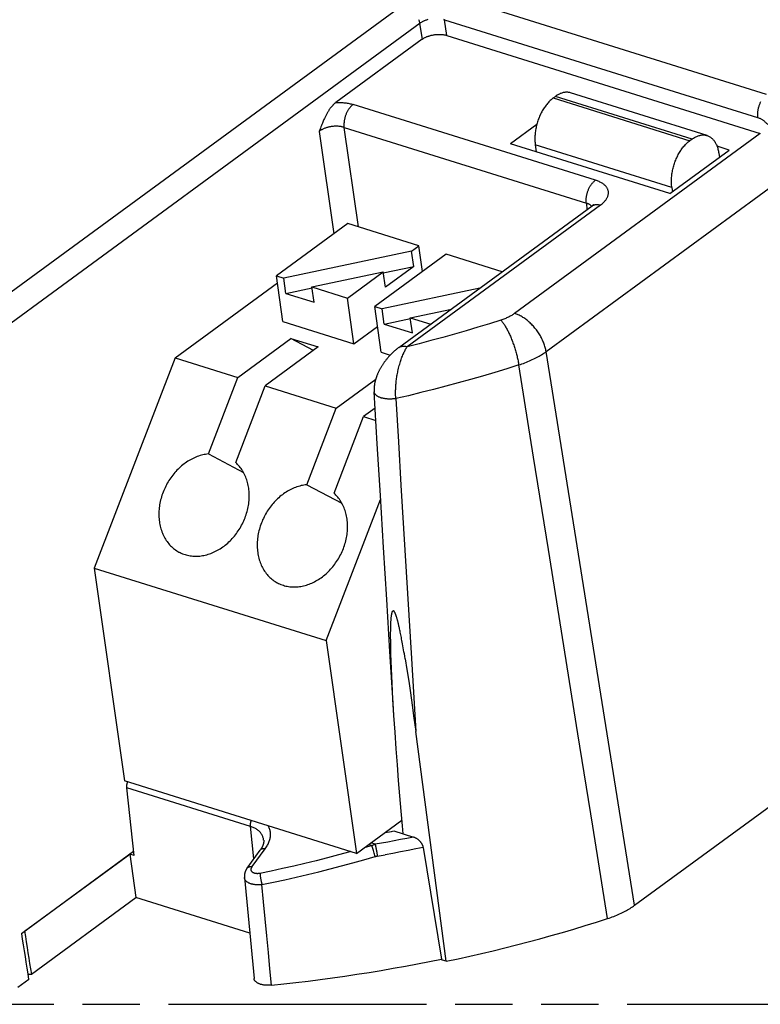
# Model space of a CAD drawing. Header units: millimetres. Extents: x 0 to 210, y 0 to 297.
# Tile 22 of 30: x 75 to 100, y 208 to 241. Entities that reach past the tile are written whole.
import ezdxf

# ---------------------------------------------------------------- set-up
doc = ezdxf.new("R2010")
doc.units = ezdxf.units.MM
doc.header["$LTSCALE"] = 19.36
doc.linetypes.add('PHANTOM', pattern=[0.8, 0.45, -0.05, 0.1, -0.05, 0.1, -0.05])
doc.layers.get('0').update_dxf_attribs({"linetype": 'CONTINUOUS'})
doc.layers.add('DEFAULT_3', color=7, linetype='PHANTOM')

msp = doc.modelspace()

# ---------------------------------------------------------------- linework, layer by layer
at = {"color": 9, "linetype": 'Continuous'}
for p, q in [((88.4489, 241.6464), (72.6196, 230.0504)), ((100.6964, 238.6056), (90.1245, 241.9101)), ((88.9812, 241.0029), (89.062, 240.4678)), ((89.8998, 240.5997), (89.8197, 241.1302)), ((89.8197, 241.1302), (100.3916, 237.8257)), ((93.4928, 238.4873), (98.104, 237.0459)), ((98.1794, 237.1011), (93.5681, 238.5425)), ((94.9149, 235.7117), (86.7345, 238.2687)), ((85.5914, 237.3614), (86.0891, 233.9058)), ((86.4291, 237.4933), (94.6095, 234.9363)), ((86.9122, 234.1387), (86.4291, 237.4933)), ((100.4835, 237.2914), (92.188, 231.2144)), ((97.4969, 235.4681), (92.8856, 236.9095)), ((93.2525, 229.9273), (101.912, 236.2709)), ((95.0834, 234.8716), (88.5604, 230.0931)), ((94.6095, 234.9363), (94.6312, 234.7176)), ((96.24, 211.2372), (93.2525, 229.9273)), ((88.612, 221.0356), (88.7004, 219.5695)), ((83.2715, 213.8988), (79.096, 215.204)), ((83.3291, 212.5414), (83.7682, 213.1447)), ((87.3751, 213.2518), (87.1054, 213.174)), ((87.2605, 213.2876), (87.3751, 213.2518)), ((87.4767, 213.2959), (87.333, 213.3408)), ((87.3828, 213.2246), (87.3751, 213.2518)), ((87.3916, 213.1933), (87.3828, 213.2246)), ((87.4016, 213.1586), (87.3916, 213.1933)), ((87.4124, 213.1211), (87.4016, 213.1586)), ((87.4238, 213.0817), (87.4124, 213.1211)), ((87.4357, 213.041), (87.4238, 213.0817)), ((87.4477, 212.9999), (87.4357, 213.041)), ((87.4596, 212.9594), (87.4477, 212.9999)), ((87.4713, 212.9201), (87.4596, 212.9594)), ((87.4823, 212.8829), (87.4713, 212.9201))]:
    msp.add_line(p, q, dxfattribs=at)
at = {"color": 7, "linetype": 'Continuous'}
for p, q in [((89.062, 240.4678), (86.1552, 238.3384)), ((89.8998, 240.5997), (100.4835, 237.2914)), ((98.6839, 237.2208), (94.0726, 238.6622)), ((93.4928, 238.4873), (93.5681, 238.5425)), ((92.9358, 237.5897), (92.0528, 236.9428)), ((98.1794, 237.1011), (98.104, 237.0459)), ((97.4324, 235.2613), (92.0528, 236.9428)), ((92.8856, 236.9095), (92.9195, 236.6719)), ((97.4324, 235.2613), (99.4338, 236.7275)), ((99.4338, 236.7275), (99.0229, 236.8559)), ((99.0795, 236.6275), (99.1001, 236.483)), ((97.4969, 235.4681), (97.5175, 235.3236)), ((88.2791, 230.0642), (94.8054, 234.8453)), ((86.5581, 234.2494), (84.1464, 232.4827)), ((88.956, 233.4998), (86.5581, 234.2494)), ((88.7063, 233.3169), (84.3947, 232.405)), ((88.7063, 233.3169), (88.956, 233.4998)), ((88.7795, 232.8041), (88.7063, 233.3169)), ((89.0806, 232.6272), (88.956, 233.4998)), ((89.8783, 233.2116), (87.4666, 231.4449)), ((91.7687, 232.6207), (89.8783, 233.2116)), ((87.7543, 232.5872), (88.7795, 232.8041)), ((88.7795, 232.8041), (87.8234, 232.1036)), ((84.1464, 232.4827), (84.3947, 232.405)), ((84.3661, 230.9441), (84.1464, 232.4827)), ((84.468, 231.8922), (84.3947, 232.405)), ((85.3454, 232.1079), (87.7502, 232.6165)), ((86.5443, 231.7331), (87.7502, 232.6165)), ((87.8234, 232.1036), (87.7502, 232.6165)), ((80.7218, 229.7202), (84.1792, 232.253)), ((84.468, 231.8922), (85.3496, 232.0786)), ((85.3454, 232.1079), (86.5443, 231.7331)), ((85.4186, 231.595), (85.3454, 232.1079)), ((91.0087, 232.0639), (87.7149, 231.3672)), ((84.468, 231.8922), (85.4186, 231.595)), ((86.764, 230.1946), (86.5443, 231.7331)), ((87.4666, 231.4449), (87.7149, 231.3672)), ((87.6863, 229.9063), (87.4666, 231.4449)), ((87.7881, 230.8544), (87.7149, 231.3672)), ((88.6655, 231.0701), (90.0526, 231.3634)), ((87.7881, 230.8544), (88.6697, 231.0408)), ((88.6655, 231.0701), (89.357, 230.8539)), ((88.7387, 230.5572), (88.6655, 231.0701)), ((84.3661, 230.9441), (86.764, 230.1946)), ((86.764, 230.1946), (87.5617, 230.7789)), ((87.7881, 230.8544), (88.7387, 230.5572)), ((82.843, 229.0572), (84.6357, 230.3704)), ((84.6357, 230.3704), (85.5579, 230.0822)), ((85.4014, 229.9675), (84.6357, 230.3704)), ((85.5579, 230.0822), (83.7653, 228.7689)), ((80.7218, 229.7202), (77.9894, 222.6201)), ((80.7218, 229.7202), (82.843, 229.0572)), ((87.6863, 229.9063), (87.9908, 229.8111)), ((81.8478, 226.471), (82.843, 229.0572)), ((86.1631, 228.0194), (87.4967, 228.9963)), ((82.77, 226.1827), (83.7653, 228.7689)), ((83.7653, 228.7689), (86.1631, 228.0194)), ((87.4424, 228.5856), (87.4432, 228.5716)), ((85.1679, 225.4332), (86.1631, 228.0194)), ((87.4766, 228.0177), (87.0854, 227.7311)), ((86.0902, 225.1449), (87.0854, 227.7311)), ((87.0854, 227.7311), (87.5016, 227.601)), ((81.8478, 226.471), (83.0378, 225.8448)), ((85.1679, 225.4332), (86.358, 224.807)), ((85.8286, 220.1697), (87.6629, 224.936)), ((77.9894, 222.6201), (85.8286, 220.1697)), ((77.9894, 222.6201), (79.0146, 215.4401)), ((96.2401, 211.2372), (111.5005, 222.4166)), ((85.8286, 220.1697), (86.8538, 212.9897)), ((88.7004, 219.5695), (88.8504, 217.1067)), ((89.8777, 209.3477), (88.8505, 217.1066)), ((86.8538, 212.9897), (79.0146, 215.4401)), ((79.3403, 212.9173), (79.096, 215.204)), ((86.8538, 212.9897), (88.3806, 214.1082)), ((88.1091, 213.7452), (88.7684, 213.5392)), ((75.5337, 210.2882), (79.3245, 213.0653)), ((83.1553, 212.4894), (83.5944, 213.0927)), ((89.1053, 213.1932), (89.7169, 209.4209)), ((75.641, 210.3626), (79.1918, 212.9638)), ((79.3403, 212.9173), (79.1918, 212.9638)), ((79.1918, 212.9638), (79.403, 211.497)), ((75.8708, 208.9094), (79.403, 211.497)), ((83.2428, 210.2967), (79.403, 211.497)), ((75.641, 210.3626), (75.6357, 210.3629)), ((89.8777, 209.3477), (89.6723, 209.4119)), ((75.7799, 208.7312), (75.4196, 208.4673)), ((75.7505, 208.9172), (75.8708, 208.9094))]:
    msp.add_line(p, q, dxfattribs=at)
at = {"color": 9, "linetype": 'Continuous'}
for points in [[(89.2618, 241.1331), (89.2386, 241.1266), (89.2157, 241.1196), (89.1932, 241.1121), (89.1711, 241.1042), (89.1495, 241.0958), (89.1284, 241.087), (89.1078, 241.0778), (89.0878, 241.0682), (89.0683, 241.0582), (89.0495, 241.0478), (89.0314, 241.0371), (89.0139, 241.026), (88.9972, 241.0146), (73.1519, 229.4069)], [(88.947, 241.1315), (88.9545, 241.1098), (88.9613, 241.0882), (88.9674, 241.0667), (88.9727, 241.0453), (88.9773, 241.024), (88.9812, 241.0029)], [(89.8197, 241.1302), (89.8001, 241.1365)], [(86.1552, 238.3384), (86.1948, 238.3392), (86.2341, 238.3393), (86.2732, 238.3388), (86.3119, 238.3375), (86.3502, 238.3355), (86.3881, 238.3328), (86.4255, 238.3294), (86.4624, 238.3253), (86.4988, 238.3206), (86.5345, 238.3151), (86.5696, 238.309), (86.6041, 238.3023), (86.6379, 238.2948), (86.6709, 238.2868), (86.7031, 238.278), (86.7345, 238.2687)], [(100.4929, 238.3533), (100.4822, 238.3318), (100.4721, 238.3099), (100.4624, 238.2876), (100.4532, 238.265), (100.4446, 238.2421), (100.4365, 238.219), (100.429, 238.1956), (100.4221, 238.1721), (100.4157, 238.1485), (100.4099, 238.1247), (100.4047, 238.1009), (100.4002, 238.0771), (100.3962, 238.0534), (100.3929, 238.0296), (100.3902, 238.006), (100.3881, 237.9826), (100.3867, 237.9593), (100.3859, 237.9363), (100.3858, 237.9135), (100.3863, 237.891), (100.3874, 237.8688), (100.3892, 237.847), (100.3916, 237.8257)], [(86.7345, 238.2687), (86.7194, 238.2572), (86.7044, 238.2449), (86.6896, 238.2317), (86.6749, 238.2176), (86.6602, 238.2027), (86.6459, 238.1871), (86.632, 238.171), (86.6186, 238.1544), (86.6057, 238.1376), (86.5933, 238.1204), (86.5811, 238.1024), (86.5691, 238.0838), (86.5574, 238.0645), (86.546, 238.0446), (86.535, 238.0242), (86.5245, 238.0034), (86.5144, 237.9822), (86.5047, 237.9607), (86.4955, 237.9386), (86.4868, 237.9162), (86.4785, 237.8934), (86.4708, 237.8703), (86.4636, 237.8469), (86.4569, 237.8233), (86.4507, 237.7992), (86.4452, 237.775), (86.4402, 237.7509), (86.436, 237.7269), (86.4324, 237.7031), (86.4294, 237.6794), (86.427, 237.6553), (86.4253, 237.6312), (86.4242, 237.607), (86.4238, 237.583), (86.4242, 237.5596), (86.4252, 237.5369), (86.4268, 237.5148), (86.4291, 237.4933)], [(86.4291, 237.4933), (86.4097, 237.4996), (86.3896, 237.5053), (86.369, 237.5106), (86.3478, 237.5153), (86.3261, 237.5195), (86.3039, 237.5232), (86.2813, 237.5263), (86.2583, 237.5289), (86.2349, 237.5309), (86.2112, 237.5323), (86.1873, 237.5332), (86.1631, 237.5335), (86.1388, 237.5333), (86.1143, 237.5324), (86.0898, 237.5311), (86.0652, 237.5291), (86.0406, 237.5266), (86.016, 237.5236), (85.9915, 237.52), (85.9672, 237.5159), (85.9429, 237.5112), (85.9189, 237.506), (85.8952, 237.5004), (85.8716, 237.4942), (85.8485, 237.4875), (85.8256, 237.4803), (85.8031, 237.4727), (85.7811, 237.4646), (85.7595, 237.456), (85.7384, 237.447), (85.7178, 237.4377), (85.6978, 237.4279), (85.6784, 237.4177), (85.6597, 237.4071), (85.6415, 237.3962), (85.6241, 237.3849), (85.6074, 237.3733), (85.5914, 237.3614)], [(94.6095, 234.9363), (94.6072, 234.9574), (94.6056, 234.979), (94.6046, 235.0009), (94.6042, 235.0233), (94.6045, 235.0462), (94.6054, 235.0692), (94.6069, 235.0922), (94.609, 235.1151), (94.6116, 235.1375), (94.6148, 235.1599), (94.6185, 235.1826), (94.6229, 235.2055), (94.6278, 235.2285), (94.6334, 235.2516), (94.6395, 235.2746), (94.6462, 235.2976), (94.6534, 235.3204), (94.6612, 235.343), (94.6696, 235.3655), (94.6784, 235.3879), (94.6879, 235.41), (94.6978, 235.4318), (94.7083, 235.4534), (94.7193, 235.4747), (94.7309, 235.4957), (94.743, 235.5163), (94.7554, 235.5363), (94.7682, 235.5555), (94.7813, 235.5741), (94.7947, 235.592), (94.8087, 235.6096), (94.8232, 235.6267), (94.8382, 235.6432), (94.8535, 235.6589), (94.8688, 235.6736), (94.8842, 235.6873), (94.8995, 235.7), (94.9149, 235.7117)], [(95.0834, 234.8716), (95.1124, 234.894), (95.1393, 234.9159), (95.164, 234.9374), (95.187, 234.9587), (95.2087, 234.9802), (95.2289, 235.0016), (95.2472, 235.0226), (95.2638, 235.0434), (95.2789, 235.0639), (95.2926, 235.0844), (95.3048, 235.1047), (95.3156, 235.125), (95.3251, 235.1452), (95.3333, 235.1655), (95.3403, 235.1859), (95.346, 235.2063), (95.3504, 235.2268), (95.3536, 235.2472), (95.3554, 235.2675), (95.356, 235.2877), (95.3552, 235.3079), (95.3531, 235.3281), (95.3496, 235.348), (95.3448, 235.3679), (95.3386, 235.3875), (95.331, 235.4069), (95.3222, 235.426), (95.312, 235.4449), (95.3005, 235.4635), (95.2877, 235.4818), (95.2737, 235.4996), (95.2585, 235.5169), (95.2422, 235.5337), (95.2248, 235.5499), (95.2063, 235.5656), (95.1866, 235.5808), (95.1658, 235.5955), (95.1438, 235.6097), (95.1205, 235.6236), (95.0959, 235.6372), (95.0696, 235.6505), (95.0419, 235.6634), (95.0131, 235.6759), (94.9825, 235.688), (94.9497, 235.6999), (94.9149, 235.7117)], [(94.7884, 234.8328), (94.7831, 234.8392), (94.7733, 234.8495), (94.7626, 234.8594), (94.7509, 234.869), (94.7384, 234.8782), (94.725, 234.887), (94.7108, 234.8954), (94.6958, 234.9034), (94.68, 234.9109), (94.6634, 234.918), (94.6461, 234.9246), (94.6281, 234.9307), (94.6095, 234.9363)], [(94.8021, 234.8428), (94.8063, 234.8458), (94.8192, 234.8542), (94.8325, 234.8617), (94.8465, 234.8685), (94.8609, 234.8743), (94.8758, 234.8794), (94.8912, 234.8835), (94.9071, 234.8868), (94.9233, 234.8892), (94.9399, 234.8908), (94.9569, 234.8915), (94.9742, 234.8912), (94.9918, 234.8901), (95.0097, 234.8882), (95.0279, 234.8853), (95.0462, 234.8816), (95.0647, 234.877), (95.0834, 234.8716)], [(91.7252, 230.9886), (91.3375, 230.8664), (90.9474, 230.747), (90.5549, 230.6306), (90.1601, 230.5171), (89.7632, 230.4066), (89.3642, 230.299), (88.9633, 230.1945), (88.5604, 230.0931)], [(91.9779, 231.0892), (91.9484, 231.0751), (91.9182, 231.0615), (91.8874, 231.0482), (91.856, 231.0354), (91.8241, 231.023), (91.7916, 231.0111), (91.7587, 230.9996), (91.7252, 230.9886)], [(91.7254, 230.9887), (91.7409, 230.9708), (91.7565, 230.9519), (91.7723, 230.9318), (91.7882, 230.9106), (91.8042, 230.8883), (91.8203, 230.865), (91.8364, 230.8407), (91.8526, 230.8154), (91.8688, 230.7892), (91.8849, 230.762), (91.9011, 230.7339), (91.9173, 230.7049), (91.9334, 230.6751), (91.9494, 230.6445), (91.9653, 230.6132), (91.9811, 230.5811), (91.9969, 230.5483), (92.0124, 230.5148), (92.0278, 230.4807), (92.0431, 230.446), (92.0581, 230.4108), (92.073, 230.3751), (92.0876, 230.3389), (92.1019, 230.3023), (92.116, 230.2653), (92.1298, 230.228), (92.1434, 230.1903), (92.1566, 230.1525), (92.1695, 230.1144), (92.1821, 230.0761), (92.1943, 230.0377), (92.2061, 229.9993), (92.2176, 229.9608), (92.2287, 229.9223), (92.2394, 229.8838), (92.2496, 229.8454), (92.2595, 229.8072), (92.2689, 229.7691), (92.2779, 229.7312), (92.2864, 229.6936), (92.2944, 229.6563), (92.302, 229.6194), (92.309, 229.5829), (92.3156, 229.5467), (92.3217, 229.5111), (92.3273, 229.4759)], [(92.188, 231.2144), (92.1645, 231.1976), (92.1402, 231.1811), (92.115, 231.165), (92.0891, 231.1491), (92.0624, 231.1336), (92.035, 231.1184), (92.0068, 231.1036), (91.9779, 231.0892)], [(93.2526, 229.9273), (93.2463, 229.9621), (93.239, 229.9972), (93.2308, 230.0325), (93.2215, 230.068), (93.2112, 230.1036), (93.1999, 230.1393), (93.1876, 230.1751), (93.1744, 230.2109), (93.1602, 230.2466), (93.1451, 230.2822), (93.1291, 230.3178), (93.1122, 230.3532), (93.0944, 230.3884), (93.0758, 230.4234), (93.0563, 230.4582), (93.036, 230.4926), (93.0149, 230.5268), (92.993, 230.5605), (92.9704, 230.5939), (92.9471, 230.6267), (92.9231, 230.6591), (92.8984, 230.6909), (92.8731, 230.7222), (92.8472, 230.7529), (92.8207, 230.7829), (92.7936, 230.8123), (92.7661, 230.8409), (92.738, 230.8688), (92.7095, 230.896), (92.6806, 230.9223), (92.6513, 230.9478), (92.6217, 230.9725), (92.5917, 230.9963), (92.5614, 231.0191), (92.5309, 231.0411), (92.5001, 231.0621), (92.4691, 231.0821), (92.438, 231.101), (92.4068, 231.119), (92.3755, 231.1359), (92.3442, 231.1518), (92.3128, 231.1665), (92.2815, 231.1802), (92.2502, 231.1927), (92.219, 231.2041), (92.188, 231.2144)], [(88.1808, 228.3396), (88.1773, 228.3619), (88.1744, 228.3858), (88.172, 228.4113), (88.1702, 228.4382), (88.1691, 228.4664), (88.1684, 228.4957), (88.1683, 228.5263), (88.1687, 228.5578), (88.1695, 228.589), (88.1706, 228.6219), (88.1723, 228.6584), (88.1742, 228.6966), (88.1764, 228.7351), (88.179, 228.7743), (88.1819, 228.8139), (88.1851, 228.8543), (88.1888, 228.896), (88.193, 228.9382), (88.1978, 228.9805), (88.2031, 229.0223), (88.209, 229.0631), (88.2154, 229.1036), (88.2225, 229.144), (88.2303, 229.185), (88.239, 229.2274), (88.2485, 229.2709), (88.2588, 229.3161), (88.27, 229.3625), (88.2819, 229.4101), (88.2943, 229.4575), (88.3069, 229.5037), (88.3195, 229.5479), (88.3316, 229.588), (88.3438, 229.6266), (88.3569, 229.6654), (88.3706, 229.7035), (88.3847, 229.7404), (88.3994, 229.7772), (88.4156, 229.8158), (88.4318, 229.8527), (88.4461, 229.8841), (88.4602, 229.914), (88.4758, 229.9453), (88.4917, 229.9761), (88.5071, 230.0046), (88.5233, 230.033), (88.5411, 230.0628), (88.5604, 230.0931)], [(88.2791, 230.0642), (88.2923, 230.0733), (88.3056, 230.0811), (88.3194, 230.0881), (88.3339, 230.0943), (88.3489, 230.0996), (88.3643, 230.104), (88.3802, 230.1076), (88.3967, 230.1102), (88.4135, 230.112), (88.4308, 230.1129), (88.4484, 230.1128), (88.4664, 230.1118), (88.4847, 230.1099), (88.5033, 230.1071), (88.5223, 230.1033), (88.5413, 230.0986), (88.5604, 230.0931)], [(92.8323, 229.6778), (92.8784, 229.7007), (92.9237, 229.7242), (92.9681, 229.7481), (93.0116, 229.7724), (93.0542, 229.7972), (93.0958, 229.8224), (93.1365, 229.8481), (93.1762, 229.8741), (93.2148, 229.9005), (93.2524, 229.9273)], [(92.3273, 229.4759), (91.9229, 229.3484), (91.516, 229.2239), (91.1066, 229.1025), (90.6949, 228.9841), (90.2809, 228.8687), (89.8648, 228.7566), (89.4466, 228.6475), (89.0265, 228.5417), (88.6045, 228.439), (88.1808, 228.3396)], [(94.3243, 217.0212), (93.3283, 223.2512), (92.8284, 226.3642), (92.3274, 229.4758)], [(87.6617, 228.3719), (87.6429, 228.3786), (87.6248, 228.3857), (87.6074, 228.3932), (87.5908, 228.401), (87.5749, 228.4092), (87.5598, 228.4178), (87.5455, 228.4266), (87.5321, 228.4358), (87.5195, 228.4453), (87.5078, 228.455), (87.4971, 228.465), (87.4873, 228.4753), (87.4784, 228.4858), (87.4705, 228.4965), (87.4636, 228.5074), (87.4576, 228.5184), (87.4527, 228.5296), (87.4488, 228.5409), (87.4458, 228.5524), (87.444, 228.5639), (87.4433, 228.5716)], [(88.1808, 228.3396), (88.1583, 228.3362), (88.1357, 228.3333), (88.1129, 228.3307), (88.09, 228.3286), (88.067, 228.3269), (88.044, 228.3256), (88.021, 228.3247), (87.9981, 228.3242), (87.9752, 228.3241), (87.9524, 228.3245), (87.9297, 228.3252), (87.9072, 228.3264), (87.8849, 228.328), (87.8628, 228.33), (87.841, 228.3325), (87.8195, 228.3353), (87.7983, 228.3385), (87.7775, 228.3421), (87.757, 228.3462), (87.737, 228.3506), (87.7175, 228.3553), (87.6984, 228.3605), (87.6798, 228.366), (87.6617, 228.3719)], [(88.1808, 228.3396), (88.2658, 226.8791), (88.3514, 225.4184), (88.4377, 223.9576), (88.5245, 222.4967), (88.612, 221.0356)], [(95.3264, 210.7893), (94.8246, 213.9055), (94.3243, 217.0212)], [(83.3842, 212.8039), (83.2702, 213.9116), (83.2693, 213.9248), (83.2689, 213.9384), (83.2689, 213.952), (83.2694, 213.9654), (83.2704, 213.9789), (83.2717, 213.9927), (83.2735, 214.0066), (83.2758, 214.0205), (83.2784, 214.0344), (83.2815, 214.0483), (83.285, 214.0624), (83.289, 214.0765), (83.2934, 214.0905), (83.2972, 214.1015)], [(83.7147, 213.4316), (83.7139, 213.4387), (83.7102, 213.4641), (83.7053, 213.4892), (83.699, 213.5138), (83.6915, 213.5379), (83.6827, 213.5616), (83.6727, 213.5847), (83.6615, 213.6073), (83.649, 213.6293), (83.6354, 213.6508), (83.6205, 213.6716), (83.6045, 213.6918), (83.5874, 213.7113), (83.5692, 213.7302), (83.5499, 213.7483), (83.5295, 213.7658), (83.5081, 213.7825), (83.4856, 213.7985), (83.4621, 213.8138), (83.4375, 213.8284), (83.412, 213.8421), (83.3856, 213.8551), (83.3583, 213.8673), (83.3301, 213.8786), (83.3012, 213.8891), (83.2715, 213.8988)], [(83.7682, 213.1447), (83.7908, 213.1769), (83.8118, 213.2088), (83.8311, 213.2405), (83.8488, 213.272), (83.8649, 213.3033), (83.8797, 213.3346), (83.893, 213.3661), (83.9049, 213.3973), (83.9152, 213.4279), (83.924, 213.4584), (83.9316, 213.4891), (83.9377, 213.5198), (83.9422, 213.5502), (83.9453, 213.5806), (83.9468, 213.6111), (83.9467, 213.6418), (83.9451, 213.6727), (83.9419, 213.7036), (83.9372, 213.7343), (83.931, 213.7644), (83.9236, 213.7932), (83.9147, 213.8213), (83.9041, 213.8494), (83.8921, 213.8768), (83.879, 213.9025), (83.8668, 213.9234)], [(88.7684, 213.5392), (88.5538, 213.4965), (88.3389, 213.4547), (88.1238, 213.4138), (87.9083, 213.3736), (87.6927, 213.3343), (87.4767, 213.2959)], [(86.6628, 213.0495), (86.6229, 213.0383), (86.2456, 212.9364), (85.8677, 212.8376), (85.4892, 212.7422), (85.1101, 212.6499), (84.7306, 212.561), (84.3508, 212.4753), (83.9706, 212.393), (83.5902, 212.314)], [(83.7682, 213.1447), (83.7562, 213.1463), (83.7443, 213.1475), (83.7325, 213.1482), (83.7211, 213.1483), (83.7102, 213.1479), (83.6996, 213.1471), (83.6893, 213.1457), (83.6792, 213.1439), (83.6695, 213.1416), (83.6601, 213.1388), (83.6511, 213.1355), (83.6425, 213.1317), (83.6343, 213.1275), (83.6264, 213.1228), (83.6189, 213.1175), (83.6119, 213.1118), (83.6054, 213.1057), (83.5995, 213.0991), (83.5944, 213.0927)], [(87.4767, 213.2959), (87.4595, 213.2896), (87.4424, 213.2828), (87.4254, 213.2757), (87.4085, 213.2681), (87.3918, 213.2602), (87.3751, 213.2518)], [(87.4767, 213.2959), (87.4787, 213.2885), (87.4808, 213.2806), (87.4829, 213.272), (87.4852, 213.2629), (87.4875, 213.2531), (87.4899, 213.2429), (87.4922, 213.2328), (87.4945, 213.2223), (87.4969, 213.2114), (87.4994, 213.1999), (87.5019, 213.188), (87.5044, 213.1758), (87.507, 213.1632), (87.5096, 213.1503), (87.5122, 213.1371), (87.5148, 213.1236), (87.5174, 213.1099), (87.52, 213.0959), (87.5226, 213.0818), (87.5252, 213.0675), (87.5279, 213.0529), (87.5305, 213.0382), (87.533, 213.0236), (87.5355, 213.0091), (87.5379, 212.9949), (87.5402, 212.9806), (87.5426, 212.9659), (87.545, 212.9513), (87.5472, 212.9371), (87.5493, 212.9233), (87.5513, 212.91), (87.5531, 212.8971)], [(89.1053, 213.1932), (88.8476, 213.1409), (88.5895, 213.0897), (88.331, 213.0398), (88.0721, 212.9911), (87.8128, 212.9435)], [(87.4824, 212.8827), (87.4943, 212.8853), (87.5061, 212.8879), (87.5179, 212.8905), (87.5297, 212.8929), (87.5414, 212.8951), (87.8128, 212.9435)], [(83.1553, 212.4894), (83.1576, 212.4924), (83.1632, 212.499), (83.1693, 212.5053), (83.1759, 212.5112), (83.1831, 212.5167), (83.1908, 212.5217), (83.199, 212.5263), (83.2078, 212.5305), (83.217, 212.5341), (83.2267, 212.5372), (83.2366, 212.5398), (83.2468, 212.5419), (83.2575, 212.5435), (83.2689, 212.5445), (83.2807, 212.545), (83.2927, 212.5449), (83.3048, 212.5443), (83.3169, 212.5431), (83.3291, 212.5414)], [(83.5902, 212.314), (83.5755, 212.3112), (83.5612, 212.309), (83.5473, 212.3072), (83.5337, 212.3059), (83.5203, 212.305), (83.5071, 212.3046), (83.494, 212.3047), (83.4811, 212.3051), (83.4684, 212.306), (83.456, 212.3074), (83.4437, 212.3091), (83.4317, 212.3113), (83.4201, 212.3139), (83.4089, 212.3169), (83.3981, 212.3203), (83.3878, 212.3241), (83.3779, 212.3282), (83.3685, 212.3327), (83.3597, 212.3375), (83.3514, 212.3427), (83.3436, 212.3481), (83.3362, 212.354), (83.3295, 212.3601), (83.3233, 212.3667), (83.3176, 212.3735), (83.3124, 212.3807), (83.3078, 212.3882), (83.3037, 212.3961), (83.3003, 212.4042), (83.2975, 212.4126), (83.2954, 212.4212), (83.294, 212.43), (83.2932, 212.439), (83.2932, 212.4481), (83.2938, 212.4572), (83.2951, 212.4664), (83.297, 212.4757), (83.2996, 212.4849), (83.3028, 212.4941), (83.3066, 212.5033), (83.3111, 212.5126), (83.3164, 212.5221), (83.3223, 212.5317), (83.3291, 212.5414)], [(83.6574, 211.9357), (83.6338, 211.9329), (83.6103, 211.9307), (83.5867, 211.929), (83.5633, 211.9279), (83.54, 211.9274), (83.517, 211.9273), (83.4943, 211.9278), (83.4719, 211.9289), (83.45, 211.9303), (83.4284, 211.9323), (83.4068, 211.9348), (83.3856, 211.9378), (83.3649, 211.9413), (83.3447, 211.9453), (83.325, 211.9498), (83.3057, 211.9549), (83.2869, 211.9604), (83.2687, 211.9665), (83.2511, 211.9731), (83.234, 211.9801), (83.2177, 211.9877), (83.202, 211.9958), (83.187, 212.0043), (83.1727, 212.0133), (83.1588, 212.023), (83.1457, 212.0332), (83.1337, 212.0436), (83.1227, 212.0543), (83.1126, 212.0653), (83.1035, 212.0766), (83.095, 212.0886), (83.0875, 212.1009), (83.081, 212.1133), (83.0756, 212.126), (83.0711, 212.1387), (83.0676, 212.1515), (83.0651, 212.1645), (83.0637, 212.1756)], [(83.5902, 212.314), (83.5907, 212.3049), (83.5914, 212.2954), (83.5922, 212.2854), (83.5931, 212.2749), (83.5942, 212.264), (83.5954, 212.2527), (83.5968, 212.241), (83.5983, 212.229), (83.6, 212.2166), (83.6018, 212.2039), (83.6037, 212.191), (83.6058, 212.1778), (83.608, 212.1644), (83.6103, 212.1509), (83.6127, 212.1372), (83.6152, 212.1233), (83.6178, 212.1094), (83.6204, 212.0955), (83.6232, 212.0815), (83.6261, 212.0676), (83.629, 212.0536), (83.632, 212.0398), (83.6351, 212.0261), (83.6382, 212.0125), (83.6414, 211.999), (83.6446, 211.9858), (83.6478, 211.9727), (83.6511, 211.96), (83.6543, 211.9475), (83.6576, 211.9353)], [(83.9775, 208.5414), (83.9262, 209.0906), (83.8738, 209.6465), (83.8201, 210.2092), (83.7659, 210.7784), (83.7117, 211.3539), (83.6574, 211.9357)]]:
    msp.add_lwpolyline(points, dxfattribs=at)
at = {"color": 7, "linetype": 'Continuous'}
for points in [[(89.3483, 240.5967), (89.3718, 240.6026), (89.3955, 240.608), (89.4194, 240.613), (89.4435, 240.6174), (89.4677, 240.6214), (89.4921, 240.6249), (89.5164, 240.6279), (89.5408, 240.6303), (89.5652, 240.6323), (89.5894, 240.6337), (89.6136, 240.6346), (89.6376, 240.635), (89.6614, 240.6349), (89.685, 240.6342), (89.7083, 240.6331), (89.7313, 240.6314), (89.754, 240.6292), (89.7763, 240.6264), (89.7981, 240.6232), (89.8195, 240.6195), (89.8404, 240.6152), (89.8608, 240.6105), (89.8806, 240.6053), (89.8998, 240.5997)], [(89.062, 240.4678), (89.0761, 240.4779), (89.0909, 240.4877), (89.1062, 240.4973), (89.1221, 240.5067), (89.1386, 240.5158), (89.1555, 240.5247), (89.173, 240.5333), (89.1909, 240.5416), (89.2093, 240.5496), (89.2281, 240.5573), (89.2473, 240.5647), (89.2668, 240.5718), (89.2868, 240.5786), (89.307, 240.585), (89.3275, 240.591), (89.3483, 240.5967)], [(94.0726, 238.6622), (94.0532, 238.6677), (94.0295, 238.6732), (94.0054, 238.6773), (93.981, 238.6801), (93.9563, 238.6815), (93.9313, 238.6815), (93.906, 238.6802), (93.8805, 238.6776), (93.8548, 238.6736), (93.829, 238.6682), (93.803, 238.6615), (93.7769, 238.6534), (93.7507, 238.6441), (93.7245, 238.6334), (93.6983, 238.6214), (93.6721, 238.6082), (93.646, 238.5936), (93.6199, 238.5778), (93.594, 238.5608), (93.5681, 238.5425)], [(86.1552, 238.3384), (86.1454, 238.331), (86.1355, 238.3234), (86.1255, 238.3154), (86.1156, 238.307), (86.1056, 238.2983), (86.0956, 238.2893), (86.0855, 238.28), (86.0754, 238.2703), (86.0653, 238.2602), (86.0552, 238.2499), (86.045, 238.2391), (86.0348, 238.228), (86.0245, 238.2165), (86.0143, 238.2046), (86.004, 238.1923), (85.9936, 238.1797), (85.9833, 238.1666), (85.9729, 238.1531), (85.9625, 238.1392), (85.952, 238.1249), (85.9415, 238.1101), (85.931, 238.0948), (85.9204, 238.0791), (85.9098, 238.0629), (85.8991, 238.0461), (85.8884, 238.0288), (85.8776, 238.011), (85.8668, 237.9926), (85.8558, 237.9735), (85.8448, 237.9537), (85.8336, 237.9332), (85.8223, 237.912), (85.8109, 237.8899), (85.7993, 237.8669), (85.7875, 237.8429), (85.7756, 237.8178), (85.7633, 237.7916), (85.7508, 237.7639), (85.7378, 237.7346), (85.7243, 237.7035), (85.7103, 237.6702), (85.6957, 237.6347), (85.6804, 237.5964), (85.6643, 237.5555), (85.6474, 237.5116), (85.6297, 237.4647), (85.6111, 237.4147), (85.5914, 237.3614)], [(93.4928, 238.4873), (93.4671, 238.4678), (93.4416, 238.4472), (93.4164, 238.4255), (93.3915, 238.4026), (93.3668, 238.3786), (93.3425, 238.3535), (93.3185, 238.3274), (93.2948, 238.3003), (93.2716, 238.2722), (93.2488, 238.2432), (93.2265, 238.2132), (93.2046, 238.1824), (93.1832, 238.1507), (93.1624, 238.1183), (93.1422, 238.0851), (93.1225, 238.0511), (93.1034, 238.0165), (93.0849, 237.9811), (93.0671, 237.9452), (93.0499, 237.9087), (93.0335, 237.8718), (93.0177, 237.8343), (93.0027, 237.7964), (92.9884, 237.7581), (92.9749, 237.7195), (92.9621, 237.6805), (92.9502, 237.6414), (92.939, 237.602), (92.9287, 237.5624), (92.9192, 237.5228), (92.9105, 237.483), (92.9027, 237.4433), (92.8957, 237.4036), (92.8896, 237.3639), (92.8844, 237.3243), (92.88, 237.2849), (92.8766, 237.2457), (92.874, 237.2067), (92.8723, 237.1681), (92.8715, 237.1298), (92.8716, 237.0918), (92.8726, 237.0543), (92.8745, 237.0173), (92.8773, 236.9808), (92.881, 236.9449), (92.8856, 236.9095)], [(100.7384, 237.5844), (100.7253, 237.6004), (100.7117, 237.6159), (100.6977, 237.6311), (100.6833, 237.6458), (100.6683, 237.6603), (100.653, 237.6744), (100.6376, 237.6878), (100.6219, 237.7007), (100.6058, 237.7133), (100.5892, 237.7255), (100.5718, 237.7376), (100.5538, 237.7494), (100.5352, 237.7608), (100.5162, 237.7715), (100.4977, 237.7814), (100.4786, 237.7907), (100.4584, 237.7999), (100.4373, 237.8088), (100.415, 237.8174), (100.3916, 237.8257)], [(97.4969, 235.4681), (97.4923, 235.5035), (97.4886, 235.5394), (97.4858, 235.5759), (97.4839, 235.613), (97.4829, 235.6505), (97.4828, 235.6884), (97.4836, 235.7267), (97.4853, 235.7654), (97.4879, 235.8043), (97.4913, 235.8435), (97.4957, 235.8829), (97.5009, 235.9225), (97.507, 235.9622), (97.514, 236.002), (97.5218, 236.0417), (97.5305, 236.0815), (97.54, 236.1211), (97.5503, 236.1607), (97.5615, 236.2001), (97.5735, 236.2394), (97.5863, 236.2783), (97.5998, 236.3169), (97.6141, 236.3552), (97.6291, 236.3931), (97.6449, 236.4306), (97.6613, 236.4675), (97.6785, 236.504), (97.6963, 236.5399), (97.7147, 236.5752), (97.7338, 236.6098), (97.7535, 236.6437), (97.7737, 236.6769), (97.7945, 236.7094), (97.8159, 236.741), (97.8378, 236.7718), (97.8601, 236.8018), (97.8829, 236.8308), (97.9061, 236.8589), (97.9298, 236.886), (97.9538, 236.9121), (97.9781, 236.9372), (98.0028, 236.9612), (98.0277, 236.9841), (98.0529, 237.0058), (98.0784, 237.0265), (98.104, 237.0459)], [(98.1794, 237.1011), (98.2052, 237.1194), (98.2312, 237.1364), (98.2573, 237.1522), (98.2834, 237.1668), (98.3096, 237.18), (98.3358, 237.192), (98.362, 237.2027), (98.3882, 237.2121), (98.4143, 237.2201), (98.4403, 237.2268), (98.4661, 237.2322), (98.4918, 237.2362), (98.5173, 237.2388), (98.5426, 237.2401), (98.5676, 237.2401), (98.5923, 237.2387), (98.6168, 237.2359), (98.6409, 237.2318), (98.6646, 237.2263), (98.6839, 237.2208)], [(98.6839, 237.2208), (98.6879, 237.2195), (98.7108, 237.2113), (98.7333, 237.2019), (98.7553, 237.1911), (98.7768, 237.179), (98.7977, 237.1656), (98.8181, 237.151), (98.8379, 237.1351), (98.8572, 237.1179), (98.8758, 237.0996), (98.8937, 237.0801), (98.911, 237.0594), (98.9276, 237.0375), (98.9435, 237.0146), (98.9588, 236.9905), (98.9732, 236.9653), (98.9869, 236.9392), (98.9999, 236.912), (99.012, 236.8838), (99.0234, 236.8547), (99.0339, 236.8247), (99.0437, 236.7938), (99.0525, 236.7621), (99.0606, 236.7296), (99.0678, 236.6963), (99.0741, 236.6623), (99.0795, 236.6275)], [(94.8536, 234.8886), (94.8536, 234.8887), (94.8536, 234.8886), (94.8534, 234.8883), (94.8531, 234.888), (94.8527, 234.8875), (94.8522, 234.8868), (94.8515, 234.8861), (94.8508, 234.8852), (94.8499, 234.8842), (94.8489, 234.8831), (94.8478, 234.8819), (94.8465, 234.8806), (94.8451, 234.8791), (94.8436, 234.8776), (94.8419, 234.8759), (94.84, 234.8741), (94.8381, 234.8722), (94.8359, 234.8703), (94.8336, 234.8682), (94.8311, 234.866), (94.8285, 234.8637), (94.8257, 234.8613), (94.8227, 234.8588), (94.8196, 234.8563), (94.8163, 234.8536), (94.8128, 234.8509), (94.8092, 234.8481), (94.8054, 234.8453)], [(88.2791, 230.0642), (88.2583, 230.0488), (88.2371, 230.0326), (88.2161, 230.0162), (88.1954, 229.9996), (88.1749, 229.9828), (88.1547, 229.9658), (88.1348, 229.9486), (88.1151, 229.9312), (88.0958, 229.9136), (88.0766, 229.8959), (88.0577, 229.878), (88.0391, 229.86), (88.0208, 229.8418), (88.0027, 229.8235), (87.985, 229.8052), (87.9677, 229.7868), (87.9508, 229.7685), (87.9343, 229.7502), (87.918, 229.7319), (87.9021, 229.7135), (87.8863, 229.6949), (87.8709, 229.6763), (87.8557, 229.6576), (87.8408, 229.639), (87.8263, 229.6204), (87.8122, 229.6018), (87.7985, 229.5835), (87.7851, 229.5653), (87.7722, 229.5472), (87.7596, 229.5292), (87.7471, 229.5112), (87.7349, 229.493), (87.7228, 229.4745), (87.7108, 229.4559), (87.699, 229.4372), (87.6876, 229.4186), (87.6766, 229.4002), (87.6659, 229.3821), (87.6557, 229.3644), (87.6459, 229.3469), (87.6365, 229.3296), (87.6272, 229.3124), (87.6182, 229.2951), (87.6094, 229.2778), (87.6008, 229.2604), (87.5923, 229.243), (87.5841, 229.2255), (87.5761, 229.208), (87.5683, 229.1904), (87.5607, 229.1729), (87.5533, 229.1554), (87.5462, 229.1379), (87.5393, 229.1205), (87.5327, 229.1032), (87.5263, 229.086), (87.5202, 229.0689), (87.5143, 229.0519), (87.5087, 229.0349), (87.5033, 229.018), (87.4981, 229.0012), (87.4932, 228.9844), (87.4884, 228.9676), (87.484, 228.9509), (87.4797, 228.9341), (87.4756, 228.9174), (87.4718, 228.9008), (87.4682, 228.8841), (87.4649, 228.8675), (87.4617, 228.8509), (87.4588, 228.8343), (87.4561, 228.8177), (87.4536, 228.8011), (87.4514, 228.7846), (87.4493, 228.768), (87.4475, 228.7514), (87.4459, 228.7347), (87.4446, 228.718), (87.4434, 228.7012), (87.4425, 228.6844), (87.4419, 228.6675), (87.4415, 228.6508), (87.4414, 228.6342), (87.4415, 228.6177), (87.4418, 228.6015), (87.4424, 228.5856)], [(92.3274, 229.4758), (92.3809, 229.4935), (92.4338, 229.5118), (92.4861, 229.5306), (92.5377, 229.55), (92.5886, 229.57), (92.6389, 229.5905), (92.6884, 229.6116), (92.7372, 229.6331), (92.7852, 229.6552), (92.8323, 229.6778)], [(88.1145, 217.6383), (88.0881, 218.0573), (87.9786, 219.8084), (87.8699, 221.5601), (87.7621, 223.3122), (87.655, 225.0649), (87.5487, 226.818), (87.4433, 228.5716)], [(81.8478, 226.471), (81.8009, 226.4656), (81.7541, 226.4585), (81.7071, 226.4498), (81.6601, 226.4395), (81.6132, 226.4276), (81.5664, 226.4142), (81.5197, 226.3991), (81.4732, 226.3825), (81.4268, 226.3643), (81.3807, 226.3446), (81.3349, 226.3234), (81.2895, 226.3006), (81.2444, 226.2764), (81.1998, 226.2508), (81.1557, 226.2238), (81.1121, 226.1953), (81.0691, 226.1655), (81.0266, 226.1343), (80.9849, 226.1019), (80.9438, 226.0681), (80.9034, 226.0331), (80.8637, 225.9969), (80.8249, 225.9596), (80.7869, 225.921), (80.7498, 225.8814), (80.7135, 225.8407), (80.6782, 225.7989), (80.6439, 225.7562), (80.6106, 225.7125), (80.5782, 225.6679), (80.547, 225.6224), (80.5169, 225.5761), (80.4879, 225.5291), (80.46, 225.4813), (80.4333, 225.4328), (80.4079, 225.3837), (80.3836, 225.3339), (80.3606, 225.2836), (80.3388, 225.2328), (80.3183, 225.1815)], [(83.0851, 224.3166), (83.1043, 224.3684), (83.1221, 224.4204), (83.1386, 224.4728), (83.1537, 224.5254), (83.1674, 224.5782), (83.1798, 224.6312), (83.1908, 224.6843), (83.2003, 224.7375), (83.2085, 224.7907), (83.2152, 224.844), (83.2205, 224.8971), (83.2243, 224.95), (83.2267, 225.0028), (83.2276, 225.0553), (83.2271, 225.1075), (83.2252, 225.1594), (83.2218, 225.2109), (83.217, 225.2619), (83.2107, 225.3125), (83.203, 225.3625), (83.1939, 225.4119), (83.1834, 225.4607), (83.1714, 225.5088), (83.1581, 225.5562), (83.1434, 225.6029), (83.1274, 225.6487), (83.11, 225.6937), (83.0912, 225.7377), (83.0711, 225.7809), (83.0498, 225.8231), (83.0271, 225.8642), (83.0033, 225.9043), (82.9782, 225.9433), (82.9519, 225.9811), (82.9244, 226.0178), (82.8957, 226.0533), (82.8659, 226.0876), (82.835, 226.1206), (82.8031, 226.1523), (82.77, 226.1827)], [(85.1679, 225.4332), (85.1211, 225.4278), (85.0742, 225.4207), (85.0272, 225.412), (84.9803, 225.4017), (84.9334, 225.3898), (84.8865, 225.3764), (84.8399, 225.3613), (84.7933, 225.3447), (84.747, 225.3265), (84.7009, 225.3068), (84.6551, 225.2856), (84.6096, 225.2628), (84.5646, 225.2386), (84.52, 225.213), (84.4759, 225.186), (84.4323, 225.1575), (84.3892, 225.1277), (84.3468, 225.0965), (84.305, 225.0641), (84.2639, 225.0303), (84.2235, 224.9953), (84.1839, 224.9591), (84.145, 224.9218), (84.107, 224.8832), (84.0699, 224.8436), (84.0337, 224.8029), (83.9984, 224.7611), (83.964, 224.7184), (83.9307, 224.6747), (83.8984, 224.6301), (83.8671, 224.5846), (83.837, 224.5383), (83.808, 224.4913), (83.7802, 224.4435), (83.7535, 224.395), (83.728, 224.3459), (83.7037, 224.2961), (83.6807, 224.2458), (83.6589, 224.195), (83.6384, 224.1437)], [(80.3183, 225.1815), (80.2991, 225.1297), (80.2813, 225.0776), (80.2647, 225.0251), (80.2496, 224.9724), (80.2358, 224.9195), (80.2235, 224.8664), (80.2125, 224.8132), (80.203, 224.76), (80.1948, 224.7067), (80.1881, 224.6535), (80.1829, 224.6004), (80.1791, 224.5474), (80.1767, 224.4946), (80.1758, 224.442), (80.1763, 224.3898), (80.1782, 224.3378), (80.1817, 224.2863), (80.1865, 224.2353), (80.1928, 224.1847), (80.2006, 224.1346), (80.2097, 224.0851), (80.2203, 224.0363), (80.2323, 223.9881), (80.2456, 223.9406), (80.2604, 223.8939), (80.2765, 223.848), (80.294, 223.803), (80.3129, 223.7589), (80.333, 223.7157), (80.3544, 223.6735), (80.3772, 223.6323), (80.4011, 223.5921), (80.4264, 223.5531), (80.4528, 223.5152), (80.4804, 223.4785), (80.5091, 223.443), (80.539, 223.4088), (80.57, 223.3758), (80.6021, 223.3441), (80.6352, 223.3138), (80.6693, 223.2848), (80.7044, 223.2572), (80.7405, 223.231), (80.7775, 223.2063), (80.8153, 223.183), (80.854, 223.1612), (80.8635, 223.1561)], [(86.4052, 223.2788), (86.4244, 223.3306), (86.4422, 223.3826), (86.4587, 223.435), (86.4738, 223.4876), (86.4876, 223.5404), (86.4999, 223.5934), (86.5109, 223.6465), (86.5205, 223.6997), (86.5286, 223.7529), (86.5353, 223.8062), (86.5406, 223.8593), (86.5444, 223.9122), (86.5468, 223.965), (86.5478, 224.0175), (86.5473, 224.0697), (86.5453, 224.1216), (86.5419, 224.1731), (86.5371, 224.2241), (86.5308, 224.2747), (86.5231, 224.3247), (86.514, 224.3741), (86.5035, 224.4229), (86.4916, 224.471), (86.4783, 224.5184), (86.4636, 224.5651), (86.4475, 224.6109), (86.4301, 224.6559), (86.4113, 224.6999), (86.3913, 224.7431), (86.3699, 224.7853), (86.3473, 224.8264), (86.3234, 224.8665), (86.2983, 224.9055), (86.272, 224.9433), (86.2445, 224.98), (86.2159, 225.0155), (86.1861, 225.0498), (86.1552, 225.0828), (86.1232, 225.1145), (86.0902, 225.1449)], [(81.5556, 223.0271), (81.6025, 223.0325), (81.6493, 223.0396), (81.6963, 223.0483), (81.7432, 223.0586), (81.7902, 223.0705), (81.837, 223.0839), (81.8837, 223.099), (81.9302, 223.1156), (81.9766, 223.1338), (82.0227, 223.1535), (82.0685, 223.1747), (82.1139, 223.1975), (82.1589, 223.2217), (82.2035, 223.2473), (82.2477, 223.2744), (82.2913, 223.3028), (82.3343, 223.3326), (82.3767, 223.3638), (82.4185, 223.3962), (82.4596, 223.43), (82.5, 223.465), (82.5396, 223.5012), (82.5785, 223.5386), (82.6165, 223.5771), (82.6536, 223.6167), (82.6899, 223.6574), (82.7252, 223.6992), (82.7595, 223.7419), (82.7928, 223.7856), (82.8251, 223.8302), (82.8564, 223.8757), (82.8865, 223.922), (82.9155, 223.969), (82.9434, 224.0168), (82.97, 224.0653), (82.9955, 224.1144), (83.0198, 224.1642), (83.0428, 224.2145), (83.0646, 224.2653), (83.0851, 224.3166)], [(83.6384, 224.1437), (83.6192, 224.0919), (83.6014, 224.0398), (83.5849, 223.9873), (83.5697, 223.9346), (83.556, 223.8817), (83.5436, 223.8286), (83.5326, 223.7754), (83.5231, 223.7222), (83.515, 223.6689), (83.5083, 223.6157), (83.503, 223.5625), (83.4992, 223.5096), (83.4968, 223.4568), (83.4959, 223.4042), (83.4964, 223.352), (83.4984, 223.3), (83.5018, 223.2485), (83.5067, 223.1975), (83.513, 223.1469), (83.5207, 223.0968), (83.5298, 223.0473), (83.5404, 222.9985), (83.5524, 222.9503), (83.5658, 222.9028), (83.5805, 222.8561), (83.5967, 222.8102), (83.6142, 222.7652), (83.633, 222.7211), (83.6531, 222.6779), (83.6746, 222.6357), (83.6973, 222.5945), (83.7213, 222.5543), (83.7465, 222.5153), (83.7729, 222.4774), (83.8005, 222.4407), (83.8293, 222.4052), (83.8592, 222.371), (83.8902, 222.338), (83.9222, 222.3063), (83.9554, 222.276), (83.9895, 222.247), (84.0246, 222.2194), (84.0606, 222.1932), (84.0976, 222.1685), (84.1354, 222.1452), (84.1741, 222.1234), (84.1837, 222.1183)], [(80.8635, 223.1561), (80.8935, 223.1409), (80.9337, 223.1221), (80.9747, 223.1049), (81.0164, 223.0893), (81.0587, 223.0752), (81.1017, 223.0627), (81.1452, 223.0518), (81.1892, 223.0426), (81.2337, 223.0349), (81.2787, 223.0289), (81.3241, 223.0245), (81.3699, 223.0217), (81.4159, 223.0206), (81.4623, 223.0211), (81.5089, 223.0233), (81.5556, 223.0271)], [(84.8758, 221.9893), (84.9226, 221.9947), (84.9695, 222.0018), (85.0164, 222.0105), (85.0634, 222.0208), (85.1103, 222.0327), (85.1571, 222.0461), (85.2038, 222.0612), (85.2503, 222.0778), (85.2967, 222.096), (85.3428, 222.1157), (85.3886, 222.1369), (85.434, 222.1597), (85.4791, 222.1839), (85.5237, 222.2095), (85.5678, 222.2366), (85.6114, 222.265), (85.6544, 222.2948), (85.6969, 222.326), (85.7387, 222.3584), (85.7798, 222.3922), (85.8202, 222.4272), (85.8598, 222.4634), (85.8986, 222.5008), (85.9366, 222.5393), (85.9738, 222.5789), (86.01, 222.6196), (86.0453, 222.6614), (86.0796, 222.7041), (86.113, 222.7478), (86.1453, 222.7924), (86.1765, 222.8379), (86.2067, 222.8842), (86.2357, 222.9312), (86.2635, 222.979), (86.2902, 223.0275), (86.3157, 223.0766), (86.3399, 223.1264), (86.363, 223.1767), (86.3847, 223.2275), (86.4052, 223.2788)], [(84.1837, 222.1183), (84.2136, 222.1031), (84.2539, 222.0843), (84.2949, 222.0671), (84.3365, 222.0515), (84.3789, 222.0374), (84.4218, 222.0249), (84.4653, 222.014), (84.5094, 222.0048), (84.5539, 221.9971), (84.5988, 221.9911), (84.6442, 221.9867), (84.69, 221.9839), (84.7361, 221.9828), (84.7824, 221.9833), (84.829, 221.9855), (84.8758, 221.9893)], [(88.0122, 219.7246), (88.0101, 219.8026), (88.0083, 219.877), (88.0067, 219.9477), (88.0054, 220.0149), (88.0044, 220.0788), (88.0035, 220.1395), (88.0029, 220.1972), (88.0025, 220.2521), (88.0022, 220.3042), (88.0022, 220.3537), (88.0023, 220.4007), (88.0025, 220.4453), (88.0029, 220.4877), (88.0034, 220.5279), (88.004, 220.566), (88.0048, 220.6022), (88.0056, 220.6365), (88.0066, 220.6691), (88.0076, 220.7), (88.0087, 220.7293), (88.0099, 220.757), (88.0112, 220.7834), (88.0125, 220.8083), (88.0138, 220.8319), (88.0153, 220.8543), (88.0168, 220.8754), (88.0183, 220.8954), (88.0198, 220.9143), (88.0214, 220.9321), (88.023, 220.949), (88.0247, 220.9649), (88.0264, 220.9799), (88.0281, 220.994), (88.0298, 221.0073), (88.0315, 221.0198), (88.0332, 221.0316), (88.0349, 221.0427), (88.0367, 221.0531), (88.0384, 221.0628), (88.0402, 221.0719), (88.0419, 221.0805), (88.0436, 221.0885), (88.0454, 221.096), (88.0471, 221.103), (88.0488, 221.1095), (88.0505, 221.1155), (88.0522, 221.1212), (88.0539, 221.1265), (88.0555, 221.1314), (88.0572, 221.1359), (88.0588, 221.1401), (88.0604, 221.144), (88.062, 221.1476), (88.0636, 221.1509), (88.0652, 221.154), (88.0667, 221.1568), (88.0682, 221.1593), (88.0697, 221.1617), (88.0712, 221.1638), (88.0727, 221.1657), (88.0741, 221.1674), (88.0755, 221.1689), (88.0768, 221.1703), (88.0782, 221.1715), (88.0795, 221.1726), (88.0807, 221.1735), (88.082, 221.1743), (88.0832, 221.175), (88.0843, 221.1756), (88.0855, 221.1761), (88.0866, 221.1766), (88.0877, 221.1769), (88.0887, 221.1771), (88.0898, 221.1773), (88.0908, 221.1775), (88.0919, 221.1775), (88.0929, 221.1776), (88.0939, 221.1775), (88.0949, 221.1774), (88.0959, 221.1773), (88.0969, 221.1771), (88.0978, 221.1769), (88.0988, 221.1766), (88.0998, 221.1763)], [(88.4915, 219.5611), (88.4778, 219.6428), (88.4645, 219.7208), (88.4517, 219.795), (88.4393, 219.8657), (88.4274, 219.933), (88.4158, 219.9971), (88.4046, 220.0582), (88.3938, 220.1165), (88.3834, 220.1719), (88.3733, 220.2247), (88.3636, 220.2749), (88.3542, 220.3227), (88.3451, 220.3682), (88.3363, 220.4114), (88.3278, 220.4526), (88.3196, 220.4917), (88.3117, 220.529), (88.304, 220.5644), (88.2966, 220.5981), (88.2894, 220.6301), (88.2825, 220.6605), (88.2758, 220.6894), (88.2693, 220.7169), (88.263, 220.7431), (88.2569, 220.7679), (88.2511, 220.7915), (88.2454, 220.8138), (88.2399, 220.8351), (88.2345, 220.8552), (88.2294, 220.8743), (88.2244, 220.8924), (88.2196, 220.9096), (88.2149, 220.9259), (88.2103, 220.9414), (88.2059, 220.956), (88.2017, 220.9699), (88.1976, 220.983), (88.1936, 220.9954), (88.1897, 221.0071), (88.186, 221.0182), (88.1824, 221.0286), (88.1789, 221.0385), (88.1755, 221.0479), (88.1722, 221.0567), (88.169, 221.0651), (88.1659, 221.0729), (88.1629, 221.0804), (88.16, 221.0874), (88.1572, 221.094), (88.1545, 221.1002), (88.1518, 221.106), (88.1492, 221.1115), (88.1468, 221.1166), (88.1443, 221.1214), (88.142, 221.1259), (88.1398, 221.1301), (88.1376, 221.1341), (88.1355, 221.1377), (88.1335, 221.1411), (88.1315, 221.1443), (88.1296, 221.1472), (88.1278, 221.15), (88.126, 221.1525), (88.1243, 221.1548), (88.1226, 221.157), (88.1211, 221.159), (88.1195, 221.1608), (88.1181, 221.1625), (88.1167, 221.164), (88.1153, 221.1654), (88.114, 221.1667), (88.1128, 221.1679), (88.1115, 221.169), (88.1104, 221.17), (88.1092, 221.1709), (88.1081, 221.1718), (88.107, 221.1725), (88.1059, 221.1732), (88.1049, 221.1739), (88.1038, 221.1745), (88.1028, 221.175), (88.1018, 221.1755), (88.1008, 221.1759), (88.0998, 221.1763)], [(88.1145, 217.6383), (88.081, 218.191), (88.0523, 218.7228), (88.0296, 219.2333), (88.0122, 219.7246)], [(88.4915, 219.5611), (88.5513, 219.1923), (88.611, 218.8074), (88.6705, 218.4065), (88.7301, 217.9896), (88.7901, 217.5562), (88.8505, 217.1066)], [(88.4202, 213.648), (88.3966, 213.9192), (88.3543, 214.4183), (88.3121, 214.9297), (88.2706, 215.4496), (88.23, 215.9782), (88.1904, 216.5186), (88.1511, 217.0806), (88.1145, 217.6383)], [(79.096, 215.204), (79.0948, 215.2168), (79.0942, 215.2299), (79.094, 215.2432), (79.0942, 215.2568), (79.0949, 215.2706), (79.0961, 215.2845), (79.0977, 215.2985), (79.0997, 215.3127), (79.1022, 215.3268), (79.1052, 215.341), (79.1085, 215.3552), (79.1123, 215.3693), (79.1165, 215.3833), (79.1211, 215.3972), (79.1243, 215.4058)], [(87.8083, 213.6889), (87.8835, 213.7028), (87.9588, 213.7169), (88.034, 213.731), (88.1091, 213.7452)], [(83.7146, 213.4315), (83.7153, 213.4241), (83.7158, 213.4155), (83.7161, 213.407), (83.7161, 213.3986), (83.7159, 213.3902), (83.7155, 213.3817), (83.7148, 213.3733), (83.7139, 213.3649), (83.7129, 213.3564), (83.7116, 213.348), (83.7101, 213.3395), (83.7085, 213.331), (83.7066, 213.3224), (83.7045, 213.3138), (83.7023, 213.3052), (83.6998, 213.2965), (83.6971, 213.2877), (83.6943, 213.2789), (83.6912, 213.2701), (83.688, 213.2612), (83.6845, 213.2523), (83.6809, 213.2433), (83.6771, 213.2343), (83.673, 213.2253), (83.6688, 213.2162), (83.6643, 213.207), (83.6597, 213.1978), (83.6548, 213.1885), (83.6497, 213.1791), (83.6444, 213.1696), (83.6389, 213.1601), (83.6331, 213.1505), (83.6271, 213.1408), (83.6209, 213.1311), (83.6145, 213.1214), (83.6078, 213.1116), (83.601, 213.1018), (83.5944, 213.0927)], [(89.1053, 213.1932), (89.1033, 213.2037), (89.1009, 213.2143), (89.098, 213.2252), (89.0946, 213.2361), (89.0908, 213.2468), (89.0865, 213.2577), (89.0816, 213.2689), (89.0763, 213.2801), (89.0708, 213.2909), (89.0647, 213.3017), (89.0582, 213.3128), (89.051, 213.3241), (89.043, 213.3358), (89.0346, 213.3475), (89.0264, 213.3583), (89.0177, 213.369), (89.0082, 213.3801), (88.9979, 213.3914), (88.9867, 213.4031), (88.975, 213.4145), (88.9637, 213.425), (88.952, 213.4353), (88.9392, 213.4459), (88.9258, 213.4564), (88.9114, 213.4669), (88.8967, 213.477), (88.8821, 213.4864), (88.8671, 213.4954), (88.8512, 213.5041), (88.8351, 213.5124), (88.819, 213.52), (88.8027, 213.5269), (88.7858, 213.5333), (88.7684, 213.5392)], [(83.6575, 211.9352), (84.0411, 212.0149), (84.4246, 212.098), (84.8081, 212.1844), (85.1914, 212.2742), (85.5743, 212.3674), (85.9569, 212.4639), (86.3391, 212.5637), (86.7208, 212.6668), (87.1019, 212.7731), (87.4824, 212.8827)], [(83.1553, 212.4894), (83.1502, 212.4823), (83.1446, 212.4741), (83.1392, 212.4659), (83.1339, 212.4577), (83.1289, 212.4494), (83.124, 212.4411), (83.1193, 212.4327), (83.1148, 212.4243), (83.1105, 212.4159), (83.1064, 212.4074), (83.1024, 212.3989), (83.0987, 212.3905), (83.0951, 212.3819), (83.0918, 212.3734), (83.0886, 212.3649), (83.0856, 212.3564), (83.0828, 212.3479), (83.0802, 212.3393), (83.0777, 212.3308), (83.0755, 212.3223), (83.0734, 212.3138), (83.0715, 212.3053), (83.0697, 212.2968), (83.0682, 212.2883), (83.0668, 212.2798), (83.0656, 212.2713), (83.0645, 212.2628), (83.0637, 212.2543), (83.063, 212.2459), (83.0624, 212.2374), (83.0621, 212.229), (83.0619, 212.2206), (83.0619, 212.2123), (83.062, 212.2039), (83.0623, 212.1956), (83.0628, 212.1873), (83.0634, 212.179), (83.3885, 208.7691)], [(95.8265, 210.9899), (95.872, 211.0127), (95.9167, 211.036), (95.9605, 211.0597), (96.0034, 211.0838), (96.0453, 211.1084), (96.0863, 211.1334), (96.1263, 211.1588), (96.1653, 211.1846), (96.2032, 211.2107), (96.2401, 211.2372)], [(89.8777, 209.3477), (90.2771, 209.4329), (90.6753, 209.5209), (91.0722, 209.6117), (91.4676, 209.7053), (91.8616, 209.8016), (92.254, 209.9007), (92.6447, 210.0025), (93.0337, 210.107), (93.4208, 210.2142), (93.8061, 210.324), (94.1893, 210.4365), (94.5705, 210.5515), (94.9495, 210.6692), (95.3264, 210.7894)], [(95.3264, 210.7894), (95.3794, 210.8069), (95.4318, 210.825), (95.4835, 210.8437), (95.5347, 210.863), (95.5852, 210.8828), (95.635, 210.9032), (95.684, 210.9241), (95.7323, 210.9455), (95.7798, 210.9675), (95.8265, 210.9899)], [(83.9776, 208.5415), (84.39, 208.5846), (84.8024, 208.6308), (85.2147, 208.6801), (85.6267, 208.7324), (86.0385, 208.7877), (86.4499, 208.8461), (86.8608, 208.9076), (87.2712, 208.972), (87.6809, 209.0394), (88.0899, 209.1098), (88.4981, 209.1832), (88.9054, 209.2595), (89.3117, 209.3388), (89.7169, 209.4209)], [(83.9776, 208.5415), (83.9529, 208.5392), (83.9282, 208.5375), (83.9037, 208.5364), (83.8793, 208.5357), (83.8551, 208.5356), (83.8311, 208.536), (83.8074, 208.537), (83.784, 208.5385), (83.7609, 208.5405), (83.7382, 208.5431), (83.7159, 208.5462), (83.6941, 208.5498), (83.6728, 208.5539), (83.652, 208.5585), (83.6318, 208.5636), (83.6122, 208.5692), (83.5932, 208.5752), (83.5749, 208.5818), (83.5573, 208.5887), (83.5404, 208.5962), (83.5243, 208.604), (83.509, 208.6123), (83.4945, 208.621), (83.4808, 208.63), (83.468, 208.6395), (83.4561, 208.6493), (83.4451, 208.6594), (83.435, 208.6698), (83.4258, 208.6806), (83.4176, 208.6916), (83.4104, 208.7029), (83.4042, 208.7145), (83.3989, 208.7263), (83.3947, 208.7383), (83.3914, 208.7504), (83.3892, 208.7628), (83.3885, 208.7691)]]:
    msp.add_lwpolyline(points, dxfattribs=at)
for centre, major_axis, start_param, end_param in [((174.1833, -277.6189), (-204.3804, 1238.7478), 1.1633951, 1.1647622), ((173.1498, -271.3364), (-202.8677, 1229.5798), 1.1656919, 1.166976)]:
    msp.add_ellipse(centre, major_axis=major_axis, ratio=0.0155352, start_param=start_param, end_param=end_param, dxfattribs=at)
at = {"layer": 'DEFAULT_3', "color": 91, "linetype": 'PHANTOM', "true_color": 0x80ff80}
msp.add_line((49.5249, 207.8951), (149.5249, 207.8951), dxfattribs=at)

doc.saveas('drawing.dxf')
